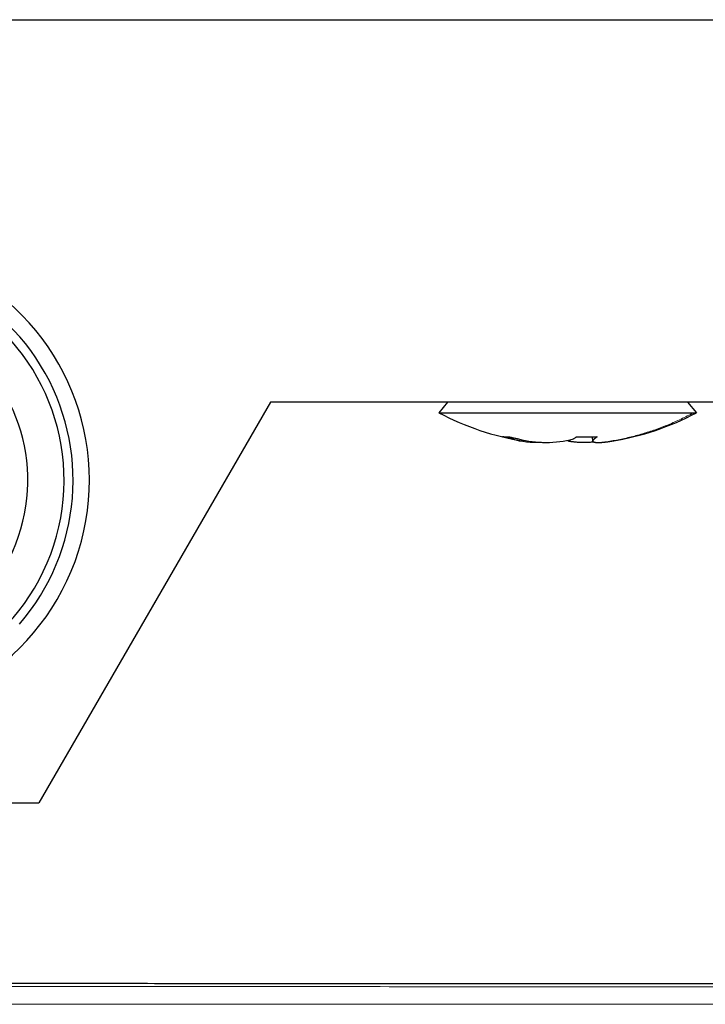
# Model space of a CAD drawing. Header units: millimetres. Extents: x 8 to 830, y 12 to 1725.
# Tile 15 of 256: x 471 to 501, y 822 to 865. Entities that reach past the tile are written whole.
import ezdxf

# ---------------------------------------------------------------- set-up
doc = ezdxf.new("R2010")
doc.units = ezdxf.units.MM

msp = doc.modelspace()

# ---------------------------------------------------------------- linework, layer by layer
at = {"color": 7, "linetype": 'Continuous', "lineweight": 30}
for p, q in [((369.15, 864.848), (519.15, 864.848)), ((482.25, 848.248), (472.204, 830.848)), ((519.15, 848.248), (482.25, 848.248)), ((489.941, 848.248), (489.552, 847.781)), ((500.747, 847.781), (500.358, 848.248)), ((496.209, 846.737), (496.233, 846.551)), ((462.107, 830.848), (472.204, 830.848))]:
    msp.add_line(p, q, dxfattribs=at)
for centre, radius, start, end in [((464.15, 844.848), 10.25, 260.3143, 139.1554), ((464.15, 844.848), 9.54, 319.1554, 176.2551), ((464.15, 844.848), 9.15, 259.6749, 139.1554), ((464.15, 844.848), 7.575, 258.4348, 139.1554), ((495.15, 858.398), 12, 242.2154, 260.8002), ((495.15, 858.398), 12, 279.2012, 297.7847), ((493.761, 850.15), 3.651, 253.7489, 273.8572), ((494.209, 851.199), 4.707, 255.37, 284.6299), ((495.742, 850.167), 3.43, 266.5318, 270.0485)]:
    msp.add_arc(centre, radius, start, end, dxfattribs=at)
for points, knots in [([(489.556, 847.782), (489.556, 847.782), (489.555, 847.782), (489.58, 847.782), (489.629, 847.782), (489.703, 847.782), (489.8, 847.782), (489.92, 847.782), (490.062, 847.782), (490.226, 847.782), (490.411, 847.782), (490.616, 847.782), (490.841, 847.782), (491.084, 847.782), (491.345, 847.782), (491.621, 847.782), (491.913, 847.782), (492.219, 847.782), (492.538, 847.782), (492.867, 847.782), (493.207, 847.782), (493.554, 847.782), (493.909, 847.782), (494.269, 847.782), (494.632, 847.782), (494.998, 847.782), (495.364, 847.782), (495.73, 847.782), (496.093, 847.782), (496.452, 847.782), (496.805, 847.782), (497.152, 847.782), (497.49, 847.782), (497.817, 847.782), (498.134, 847.782), (498.437, 847.782), (498.727, 847.782), (499.001, 847.782), (499.258, 847.782), (499.498, 847.782), (499.72, 847.782), (499.922, 847.782), (500.103, 847.782), (500.264, 847.782), (500.401, 847.782), (500.519, 847.782), (500.577, 847.782), (500.607, 847.782)], [0, 0, 0, 0, 0.013156, 0.035584, 0.058013, 0.080441, 0.102869, 0.125298, 0.147726, 0.170154, 0.192582, 0.215011, 0.237439, 0.259867, 0.282295, 0.304724, 0.327152, 0.34958, 0.372008, 0.394437, 0.416865, 0.439293, 0.461722, 0.48415, 0.506578, 0.529006, 0.551435, 0.573863, 0.596291, 0.618719, 0.641148, 0.663576, 0.686004, 0.708433, 0.730861, 0.753289, 0.775717, 0.798146, 0.820574, 0.843002, 0.86543, 0.887859, 0.910287, 0.932715, 0.955143, 0.977572, 1, 1, 1, 1]), ([(500.607, 847.782), (500.631, 847.782), (500.681, 847.782), (500.724, 847.782), (500.746, 847.782), (500.743, 847.782), (500.743, 847.782)], [0, 0, 0, 0, 0.292966, 0.585932, 0.878897, 1, 1, 1, 1]), ([(492.318, 846.743), (492.318, 846.743), (492.318, 846.743), (492.318, 846.743), (492.318, 846.743), (492.318, 846.743), (492.318, 846.743), (492.318, 846.743), (492.319, 846.743), (492.321, 846.742), (492.327, 846.742), (492.341, 846.74), (492.384, 846.736), (492.456, 846.733), (492.531, 846.736), (492.577, 846.74), (492.59, 846.742), (492.595, 846.743), (492.596, 846.743), (492.596, 846.743), (492.596, 846.743), (492.596, 846.743), (492.596, 846.743), (492.596, 846.743), (492.596, 846.743)], [0, 0, 0, 0, 0.000014, 0.000034, 0.000052, 0.00009, 0.000173, 0.000345, 0.001031, 0.002408, 0.024378, 0.068321, 0.156219, 0.507807, 0.8594, 0.947295, 0.991237, 0.996729, 0.999475, 0.999813, 0.999903, 0.999942, 0.999973, 1, 1, 1, 1]), ([(492.739, 846.645), (492.739, 846.645), (492.738, 846.645), (492.735, 846.646), (492.729, 846.647), (492.718, 846.649), (492.685, 846.656), (492.631, 846.668), (492.557, 846.685), (492.483, 846.702), (492.409, 846.72), (492.357, 846.733), (492.327, 846.741), (492.322, 846.742), (492.319, 846.743), (492.318, 846.743), (492.318, 846.743), (492.318, 846.743)], [0, 0, 0, 0, 0.001157, 0.006206, 0.022803, 0.048068, 0.082006, 0.257794, 0.43106, 0.609418, 0.782803, 0.961005, 0.982975, 0.99396, 0.999452, 0.999871, 1, 1, 1, 1]), ([(492.596, 846.743), (492.596, 846.743), (492.596, 846.743), (492.596, 846.743), (492.596, 846.743), (492.597, 846.743), (492.601, 846.742), (492.61, 846.739), (492.645, 846.731), (492.701, 846.717), (492.775, 846.699), (492.85, 846.682), (492.912, 846.668), (492.963, 846.657), (492.994, 846.65), (493.014, 846.646), (493.02, 846.645), (493.02, 846.645)], [0, 0, 0, 0, 0.000071, 0.000144, 0.000232, 0.001605, 0.004351, 0.02632, 0.07026, 0.248582, 0.421843, 0.600332, 0.773454, 0.86176, 0.959706, 0.995519, 1, 1, 1, 1]), ([(496.294, 846.507), (496.273, 846.506), (496.215, 846.502), (496.13, 846.497), (496.04, 846.493), (495.952, 846.491), (495.865, 846.49), (495.783, 846.49), (495.701, 846.492), (495.621, 846.495), (495.539, 846.499), (495.464, 846.505), (495.398, 846.512), (495.345, 846.518), (495.312, 846.522), (495.293, 846.525), (495.279, 846.527), (495.264, 846.53), (495.249, 846.532), (495.236, 846.535), (495.222, 846.537), (495.207, 846.54), (495.186, 846.544), (495.166, 846.549), (495.154, 846.552), (495.151, 846.552)], [0, 0, 0, 0, 0.047924, 0.126924, 0.187078, 0.254112, 0.328571, 0.391246, 0.453134, 0.527714, 0.599444, 0.668186, 0.732617, 0.791187, 0.822843, 0.835168, 0.851097, 0.869456, 0.88396, 0.898482, 0.912853, 0.928763, 0.954645, 0.989054, 1, 1, 1, 1]), ([(495.398, 846.645), (495.41, 846.653), (495.434, 846.668), (495.469, 846.694), (495.499, 846.716), (495.52, 846.732), (495.53, 846.739), (495.533, 846.742), (495.534, 846.742), (495.534, 846.743), (495.534, 846.743), (495.534, 846.743), (495.534, 846.743), (495.534, 846.743)], [0, 0, 0, 0, 0.25666, 0.525293, 0.787958, 0.919273, 0.984923, 0.993129, 0.997231, 0.999283, 0.999856, 0.999936, 1, 1, 1, 1]), ([(495.745, 846.736), (495.756, 846.736), (495.777, 846.736), (495.81, 846.735), (495.871, 846.734), (495.926, 846.734), (495.975, 846.734), (495.99, 846.734), (496.006, 846.734), (496.021, 846.734), (496.036, 846.734), (496.125, 846.735), (496.248, 846.737), (496.37, 846.74), (496.417, 846.742), (496.425, 846.743), (496.429, 846.743), (496.431, 846.743), (496.431, 846.743), (496.432, 846.743), (496.432, 846.743), (496.432, 846.743)], [0, 0, 0, 0, 0.0473645, 0.0952972, 0.1438062, 0.3124091, 0.3346293, 0.3568852, 0.3791777, 0.4015077, 0.423876, 0.4462837, 0.7891267, 0.960532, 0.9819542, 0.9926649, 0.9980202, 0.999359, 0.9998439, 0.9999654, 1, 1, 1, 1]), ([(496.306, 846.645), (496.305, 846.644), (496.304, 846.643), (496.301, 846.641), (496.297, 846.637), (496.29, 846.632), (496.282, 846.626), (496.274, 846.62), (496.269, 846.614), (496.263, 846.608), (496.257, 846.602), (496.249, 846.595), (496.246, 846.587), (496.24, 846.578), (496.234, 846.569), (496.234, 846.562), (496.231, 846.551), (496.242, 846.54), (496.244, 846.525), (496.278, 846.514), (496.297, 846.503), (496.341, 846.498), (496.375, 846.493), (496.425, 846.491), (496.458, 846.49), (496.495, 846.49), (496.52, 846.491), (496.545, 846.492), (496.563, 846.493), (496.579, 846.494), (496.596, 846.495), (496.618, 846.496), (496.642, 846.498), (496.666, 846.5), (496.683, 846.502), (496.692, 846.502)], [0, 0, 0, 0, 0.004076, 0.009725, 0.016944, 0.033971, 0.050779, 0.067687, 0.085192, 0.102789, 0.120207, 0.137731, 0.169542, 0.201232, 0.231041, 0.253527, 0.287605, 0.345543, 0.407197, 0.481787, 0.555933, 0.614766, 0.674107, 0.73656, 0.785269, 0.815587, 0.845923, 0.869067, 0.888913, 0.898853, 0.915224, 0.935659, 0.956111, 0.976815, 1, 1, 1, 1]), ([(496.432, 846.743), (496.427, 846.739), (496.419, 846.732), (496.391, 846.709), (496.363, 846.686), (496.335, 846.666), (496.323, 846.657), (496.313, 846.65), (496.308, 846.646), (496.306, 846.645)], [0, 0, 0, 0, 0.1012844, 0.2020968, 0.679993, 0.7723809, 0.8665255, 0.9591269, 1, 1, 1, 1]), ([(496.692, 846.502), (496.7, 846.503), (496.715, 846.505), (496.741, 846.507), (496.781, 846.512), (496.823, 846.517), (496.875, 846.523), (496.917, 846.529), (496.96, 846.535), (497.01, 846.543), (497.044, 846.548), (497.067, 846.552), (497.068, 846.552)], [0, 0, 0, 0, 0.070901, 0.126492, 0.227134, 0.407482, 0.510108, 0.617911, 0.727306, 0.839335, 0.991328, 1, 1, 1, 1]), ([(519.138, 822.985), (518.24, 822.985), (516.452, 822.986), (513.785, 822.986), (511.145, 822.987), (508.531, 822.988), (505.945, 822.988), (503.385, 822.989), (500.77, 822.99), (498.1, 822.99), (495.378, 822.991), (492.689, 822.991), (490.032, 822.992), (487.408, 822.992), (484.817, 822.993), (482.258, 822.993), (479.731, 822.993), (477.238, 822.994), (474.791, 822.994), (472.391, 822.994), (470.037, 822.994), (467.714, 822.995), (466.176, 822.995), (465.413, 822.995)], [0, 0, 0, 0, 0.050151, 0.0998, 0.148946, 0.19759, 0.245732, 0.293372, 0.34051, 0.391782, 0.442447, 0.492504, 0.541955, 0.590798, 0.639035, 0.686664, 0.733687, 0.780102, 0.825911, 0.870311, 0.914126, 0.957356, 1, 1, 1, 1])]:
    msp.add_open_spline(points, degree=3, knots=knots, dxfattribs=at)
at = {"color": 8, "linetype": 'Continuous', "lineweight": 0}
for points, knots in [([(496.692, 846.502), (496.883, 846.531), (497.265, 846.589), (497.833, 846.713), (498.394, 846.863), (498.956, 847.045), (499.515, 847.259), (500.07, 847.503), (500.428, 847.689), (500.607, 847.782)], [0, 0, 0, 0, 0.140255, 0.280721, 0.421228, 0.5616, 0.708326, 0.854523, 1, 1, 1, 1]), ([(465.41, 822.867), (467.544, 822.866), (473.943, 822.866), (484.61, 822.864), (496.763, 822.862), (508.269, 822.86), (515.509, 822.858), (519.129, 822.857)], [0, 0, 0, 0, 0.119134, 0.357401, 0.59567, 0.797835, 1, 1, 1, 1]), ([(519.124, 822.098), (515.504, 822.099), (508.265, 822.101), (496.759, 822.103), (484.607, 822.105), (473.941, 822.107), (467.542, 822.107), (465.409, 822.108)], [0, 0, 0, 0, 0.202165, 0.40433, 0.642598, 0.880866, 1, 1, 1, 1])]:
    msp.add_open_spline(points, degree=3, knots=knots, dxfattribs=at)

doc.saveas('drawing.dxf')
